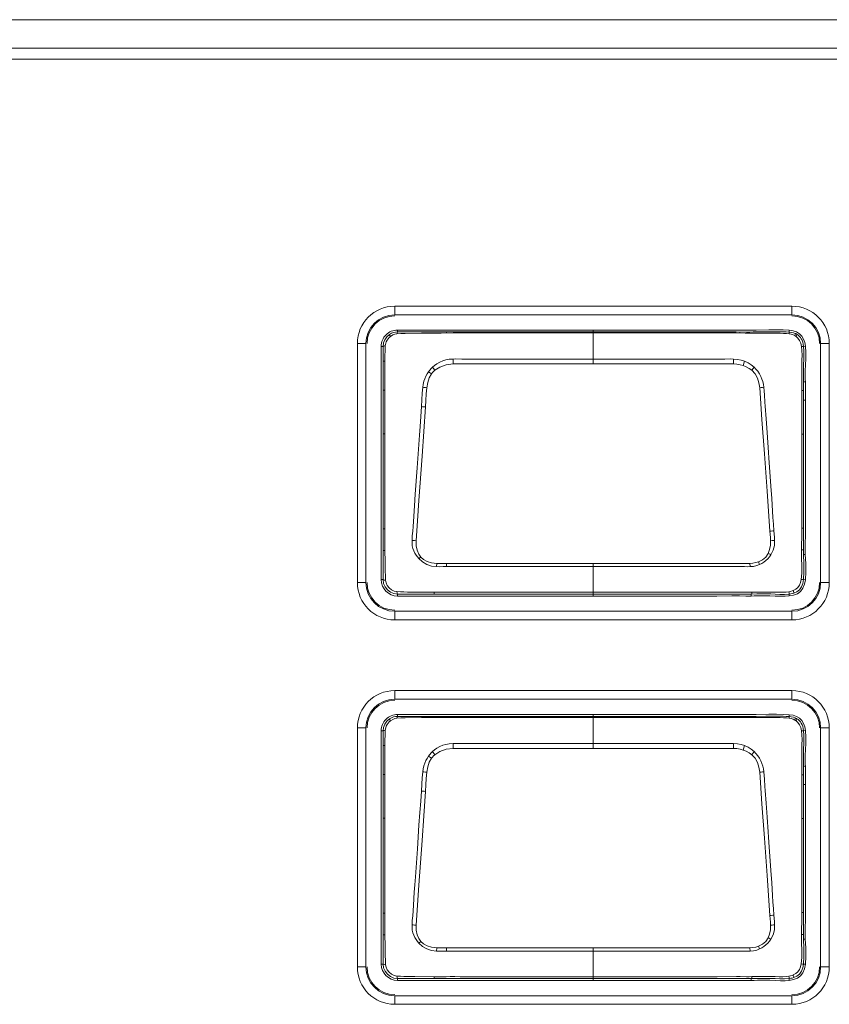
# Model space of a CAD drawing. Header units: millimetres. Extents: x 3925 to 5043, y -86 to 778.
# Tile 61 of 256: x 4279 to 4286, y 11 to 19. Entities that reach past the tile are written whole.
import ezdxf

# ---------------------------------------------------------------- set-up
doc = ezdxf.new("R2010")
doc.units = ezdxf.units.MM
doc.header["$LTSCALE"] = 46.255
doc.layers.add('A70-LETO-KEYDXF_CONTINUOUS_LINE', color=7, linetype='CONTINUOUS')
doc.layers.add('H30K-REAR-CODXF_CONTINUOUS_LINE', color=7, linetype='CONTINUOUS')

msp = doc.modelspace()

# ---------------------------------------------------------------- linework, layer by layer
at = {"layer": 'A70-LETO-KEYDXF_CONTINUOUS_LINE', "color": 7, "linetype": 'Continuous', "lineweight": 0}
for p, q in [((4282.5589, 16.614), (4282.5589, 16.6306)), ((4282.5589, 16.6306), (4284.7077, 16.6306)), ((4282.5589, 16.614), (4282.9839, 16.6139)), ((4282.9836, 16.6051), (4282.9839, 16.6139)), ((4282.9839, 16.6139), (4284.2588, 16.6138)), ((4283.2078, 16.6053), (4284.015, 16.6052)), ((4284.2588, 16.6306), (4284.2588, 16.3791)), ((4284.3822, 16.6138), (4284.2588, 16.6138)), ((4284.3958, 16.6052), (4285.3831, 16.6053)), ((4285.531, 16.6136), (4285.5311, 16.6048)), ((4285.9601, 16.6289), (4285.9587, 16.6123)), ((4282.4168, 16.4886), (4282.4168, 14.4636)), ((4282.4168, 16.4886), (4282.4334, 16.4886)), ((4282.4335, 16.1088), (4282.4334, 16.4886)), ((4286.0842, 16.4886), (4286.1008, 16.4905)), ((4283.0657, 16.3794), (4283.0409, 16.379)), ((4283.0423, 16.336), (4283.0409, 16.379)), ((4283.0423, 16.336), (4284.2588, 16.336)), ((4283.2489, 16.3792), (4283.1417, 16.3791)), ((4283.5884, 16.379), (4283.2489, 16.3792)), ((4283.6574, 16.3791), (4283.5884, 16.379)), ((4283.803, 16.3791), (4283.6574, 16.3791)), ((4283.8796, 16.3791), (4283.803, 16.3791)), ((4283.918, 16.3791), (4283.8796, 16.3791)), ((4284.3029, 16.3791), (4284.0824, 16.3791)), ((4284.2588, 16.3791), (4284.2588, 16.336)), ((4284.2588, 16.336), (4285.4754, 16.336)), ((4284.5995, 16.3791), (4284.4762, 16.3791)), ((4284.7885, 16.3791), (4284.5995, 16.3791)), ((4284.9957, 16.379), (4284.9291, 16.379)), ((4285.4011, 16.3791), (4284.9957, 16.379)), ((4285.4768, 16.379), (4285.4754, 16.336)), ((4285.5595, 16.322), (4285.5727, 16.3609)), ((4282.4482, 16.2562), (4282.4481, 16.163)), ((4282.8535, 16.2501), (4282.8284, 16.2685)), ((4282.8832, 16.2811), (4282.8623, 16.3081)), ((4285.6345, 16.2811), (4285.6553, 16.3082)), ((4282.4481, 16.163), (4282.448, 16.0283)), ((4286.1007, 16.1815), (4286.0841, 16.1813)), ((4282.448, 16.1089), (4282.4335, 16.1088)), ((4282.4335, 14.7163), (4282.4335, 16.1088)), ((4286.0696, 16.0018), (4286.0702, 16.0852)), ((4286.0702, 16.0852), (4286.0702, 16.1056)), ((4286.0847, 16.1055), (4286.0702, 16.1056)), ((4282.448, 16.0283), (4282.4477, 15.7563)), ((4286.0696, 15.9343), (4286.0696, 16.0018)), ((4286.1008, 16.0225), (4286.0841, 16.0226)), ((4286.07, 15.728), (4286.0696, 15.9343)), ((4286.0842, 15.728), (4286.0839, 15.926)), ((4285.7587, 15.861), (4285.7676, 15.74)), ((4286.1008, 15.8232), (4286.1009, 15.2244)), ((4282.4477, 15.729), (4282.4335, 15.729)), ((4282.4477, 15.7563), (4282.4477, 15.729)), ((4282.4477, 15.729), (4282.4478, 15.1812)), ((4282.7287, 15.4356), (4282.7484, 15.7166)), ((4286.07, 15.4948), (4286.07, 15.728)), ((4286.0842, 15.728), (4286.07, 15.728)), ((4286.0842, 15.6581), (4286.0842, 15.728)), ((4282.7122, 15.2047), (4282.7287, 15.4356)), ((4285.8006, 15.2747), (4285.808, 15.1693)), ((4286.1009, 15.2244), (4286.1006, 14.9994)), ((4282.7053, 15.1042), (4282.7122, 15.2047)), ((4286.0692, 14.8631), (4286.0692, 14.998)), ((4286.1006, 14.9994), (4286.1007, 14.9355)), ((4282.4485, 14.9062), (4282.4335, 14.9062)), ((4286.0841, 14.9104), (4286.0692, 14.9102)), ((4286.1007, 14.9355), (4286.1009, 14.8833)), ((4286.069, 14.8473), (4286.0692, 14.8631)), ((4286.083, 14.7642), (4286.0841, 14.8403)), ((4282.4334, 14.4636), (4282.4335, 14.7163)), ((4282.4494, 14.7163), (4282.4335, 14.7163)), ((4282.4494, 14.7163), (4282.4495, 14.7569)), ((4282.4494, 14.7163), (4282.4504, 14.622)), ((4286.067, 14.7213), (4286.0673, 14.7527)), ((4286.0829, 14.7216), (4286.067, 14.7213)), ((4286.0673, 14.7527), (4286.0678, 14.7842)), ((4285.6937, 14.6185), (4285.7032, 14.5946)), ((4286.1001, 14.6811), (4286.0834, 14.6807)), ((4282.8987, 14.6047), (4282.8976, 14.5767)), ((4282.9838, 14.605), (4282.984, 14.577)), ((4283.4491, 14.5767), (4284.3508, 14.5767)), ((4284.2588, 14.6047), (4284.2588, 14.3382)), ((4284.3508, 14.5767), (4284.3968, 14.5767)), ((4284.3968, 14.5767), (4285.1252, 14.5767)), ((4285.1252, 14.5767), (4285.2497, 14.5765)), ((4285.2497, 14.5765), (4285.4975, 14.5771)), ((4285.4975, 14.5771), (4285.5234, 14.5771)), ((4285.6201, 14.5767), (4285.6189, 14.6047)), ((4282.4334, 14.4636), (4282.4168, 14.4636)), ((4286.1007, 14.4614), (4286.0843, 14.4635)), ((4282.5588, 14.3381), (4284.4036, 14.3382)), ((4282.5588, 14.3216), (4282.5588, 14.3381)), ((4282.5588, 14.3216), (4284.3951, 14.3216)), ((4283.3391, 14.3542), (4283.2067, 14.354)), ((4284.2588, 14.3382), (4284.2588, 14.3216)), ((4284.4036, 14.3382), (4284.9621, 14.3383)), ((4285.2568, 14.3381), (4285.3657, 14.3382)), ((4285.3308, 14.3215), (4285.461, 14.3217)), ((4285.461, 14.3217), (4285.5293, 14.3217)), ((4285.6296, 14.3384), (4285.6777, 14.3392)), ((4285.6299, 14.3217), (4285.6296, 14.3384)), ((4285.6362, 14.3545), (4285.6364, 14.3385)), ((4285.9589, 14.3382), (4285.9608, 14.3217)), ((4282.5589, 13.2765), (4282.5589, 13.2931)), ((4282.5589, 13.2931), (4284.7077, 13.2931)), ((4282.5589, 13.2765), (4282.9839, 13.2764)), ((4282.9836, 13.2676), (4282.9839, 13.2764)), ((4282.9839, 13.2764), (4284.2588, 13.2763)), ((4283.208, 13.2678), (4284.0152, 13.2677)), ((4284.2588, 13.2931), (4284.2588, 13.0416)), ((4284.3823, 13.2763), (4284.2588, 13.2763)), ((4284.3958, 13.2677), (4285.3831, 13.2678)), ((4285.531, 13.2761), (4285.5311, 13.2673)), ((4285.531, 13.2761), (4285.589, 13.2759)), ((4285.9601, 13.2914), (4285.9587, 13.2748)), ((4282.4168, 13.1511), (4282.4168, 11.1261)), ((4282.4168, 13.1511), (4282.4334, 13.1511)), ((4282.4335, 12.7713), (4282.4334, 13.1511)), ((4286.0842, 13.1511), (4286.1008, 13.153)), ((4283.0657, 13.0419), (4283.0409, 13.0415)), ((4283.0423, 12.9985), (4283.0409, 13.0415)), ((4283.0423, 12.9985), (4284.2588, 12.9985)), ((4283.2489, 13.0417), (4283.1417, 13.0416)), ((4283.5884, 13.0415), (4283.2489, 13.0417)), ((4283.6574, 13.0416), (4283.5884, 13.0415)), ((4283.803, 13.0416), (4283.6574, 13.0416)), ((4283.8796, 13.0416), (4283.803, 13.0416)), ((4283.918, 13.0416), (4283.8796, 13.0416)), ((4284.3029, 13.0416), (4284.0824, 13.0416)), ((4284.2588, 13.0416), (4284.2588, 12.9985)), ((4284.2588, 12.9985), (4285.4754, 12.9985)), ((4284.5995, 13.0416), (4284.4762, 13.0416)), ((4284.7885, 13.0416), (4284.5995, 13.0416)), ((4284.9957, 13.0415), (4284.9291, 13.0415)), ((4285.4011, 13.0416), (4284.9957, 13.0415)), ((4285.4768, 13.0415), (4285.4754, 12.9985)), ((4285.5595, 12.9845), (4285.5727, 13.0234)), ((4282.4482, 12.9187), (4282.4481, 12.8255)), ((4282.8535, 12.9126), (4282.8284, 12.931)), ((4282.8832, 12.9436), (4282.8623, 12.9706)), ((4285.6345, 12.9436), (4285.6553, 12.9707)), ((4282.4481, 12.8255), (4282.448, 12.6908)), ((4286.1007, 12.844), (4286.0841, 12.8438)), ((4282.448, 12.7714), (4282.4335, 12.7713)), ((4282.4335, 11.3788), (4282.4335, 12.7713)), ((4286.0696, 12.6643), (4286.0702, 12.7477)), ((4286.0702, 12.7477), (4286.0702, 12.7681)), ((4286.0847, 12.768), (4286.0702, 12.7681)), ((4282.448, 12.6908), (4282.4477, 12.4188)), ((4286.0696, 12.5968), (4286.0696, 12.6643)), ((4286.1008, 12.685), (4286.0841, 12.6851)), ((4286.07, 12.3905), (4286.0696, 12.5968)), ((4286.0842, 12.3905), (4286.0839, 12.5885)), ((4285.7587, 12.5235), (4285.7676, 12.4025)), ((4286.1008, 12.4857), (4286.1009, 11.8869)), ((4282.4477, 12.4188), (4282.4477, 12.3915)), ((4282.4477, 12.3915), (4282.4335, 12.3915)), ((4282.4477, 12.3915), (4282.4478, 11.8437)), ((4282.7308, 12.1279), (4282.745, 12.3312)), ((4286.07, 12.1573), (4286.07, 12.3905)), ((4286.0842, 12.3905), (4286.07, 12.3905)), ((4286.0842, 12.3206), (4286.0842, 12.3905)), ((4282.7133, 11.8826), (4282.7308, 12.1279)), ((4285.8006, 11.9372), (4285.808, 11.8318)), ((4286.1009, 11.8869), (4286.1006, 11.6619)), ((4286.0692, 11.5256), (4286.0692, 11.6605)), ((4286.1006, 11.6619), (4286.1007, 11.598)), ((4282.4485, 11.5687), (4282.4335, 11.5687)), ((4282.4482, 11.5228), (4282.4485, 11.5687)), ((4286.0841, 11.5729), (4286.0692, 11.5727)), ((4286.1007, 11.598), (4286.1009, 11.5458)), ((4286.069, 11.5098), (4286.0692, 11.5256)), ((4282.4334, 11.1261), (4282.4335, 11.3788)), ((4282.4494, 11.3788), (4282.4335, 11.3788)), ((4282.4494, 11.3788), (4282.4504, 11.2845)), ((4286.067, 11.3838), (4286.0673, 11.4152)), ((4286.0829, 11.3841), (4286.067, 11.3838)), ((4286.0673, 11.4152), (4286.0678, 11.4467)), ((4286.1001, 11.3436), (4286.0834, 11.3432)), ((4282.8987, 11.2672), (4282.8976, 11.2392)), ((4282.9838, 11.2675), (4282.984, 11.2395)), ((4284.0906, 11.2392), (4284.3508, 11.2392)), ((4284.2588, 11.2672), (4284.2588, 11.0007)), ((4284.3508, 11.2392), (4284.3968, 11.2392)), ((4284.3968, 11.2392), (4285.1252, 11.2392)), ((4285.1252, 11.2392), (4285.2497, 11.239)), ((4285.2497, 11.239), (4285.4975, 11.2396)), ((4285.4975, 11.2396), (4285.5234, 11.2396)), ((4285.6201, 11.2392), (4285.6189, 11.2672)), ((4285.6937, 11.281), (4285.7032, 11.2571)), ((4282.4334, 11.1261), (4282.4168, 11.1261)), ((4286.1007, 11.1239), (4286.0843, 11.126)), ((4282.5588, 11.0006), (4284.4024, 11.0007)), ((4282.5588, 10.9841), (4282.5588, 11.0006)), ((4282.5588, 10.9841), (4284.3951, 10.9841)), ((4283.5032, 11.0167), (4283.2092, 11.0165)), ((4284.2588, 11.0007), (4284.2588, 10.9841)), ((4284.4024, 11.0007), (4284.9604, 11.0008)), ((4284.9604, 11.0008), (4285.3119, 11.0006)), ((4285.3119, 11.0006), (4285.4526, 11.0009)), ((4285.3308, 10.984), (4285.461, 10.9842)), ((4285.461, 10.9842), (4285.5293, 10.9842)), ((4285.6296, 11.0009), (4285.6777, 11.0017)), ((4285.6299, 10.9842), (4285.6296, 11.0009)), ((4285.6362, 11.017), (4285.6364, 11.001)), ((4285.9589, 11.0007), (4285.9608, 10.9842))]:
    msp.add_line(p, q, dxfattribs=at)
for points in [[(4282.4893, 16.5929), (4282.4655, 16.5724), (4282.4479, 16.547), (4282.437, 16.5184), (4282.4335, 16.4886)], [(4282.5589, 16.614), (4282.5416, 16.6128), (4282.524, 16.609), (4282.5063, 16.6024), (4282.4893, 16.5929)], [(4282.4893, 16.5929), (4282.49, 16.5905), (4282.493, 16.5846), (4282.4983, 16.5756)], [(4282.4983, 16.5756), (4282.5173, 16.5878), (4282.536, 16.5957), (4282.5539, 16.5991)], [(4282.5589, 16.614), (4282.5571, 16.6121), (4282.5554, 16.607), (4282.5539, 16.5991)], [(4282.7664, 16.6034), (4282.6244, 16.6015), (4282.5871, 16.6007), (4282.5539, 16.5991)], [(4282.9362, 16.6049), (4282.8832, 16.6046), (4282.8251, 16.6041), (4282.7664, 16.6034)], [(4282.9362, 16.6049), (4283.0421, 16.6053), (4283.0684, 16.6053), (4283.0976, 16.6054), (4283.1305, 16.6052), (4283.2078, 16.6053)], [(4284.015, 16.6052), (4284.1316, 16.6052), (4284.3958, 16.6052)], [(4285.589, 16.6134), (4285.4992, 16.6137), (4284.3822, 16.6138)], [(4284.7077, 16.6306), (4284.9596, 16.6306), (4285.0306, 16.6306), (4285.0958, 16.6306), (4285.1556, 16.6306)], [(4285.1556, 16.6306), (4285.4824, 16.6306), (4285.5833, 16.6302)], [(4285.3831, 16.6053), (4285.4722, 16.6052), (4285.4998, 16.6051)], [(4285.9593, 16.5978), (4285.9359, 16.6004), (4285.9097, 16.6019), (4285.8808, 16.6031), (4285.8487, 16.604), (4285.813, 16.6046), (4285.7735, 16.6048), (4285.7297, 16.6047), (4285.6818, 16.6045), (4285.6293, 16.6044), (4285.5772, 16.6045), (4285.4998, 16.6051)], [(4285.5833, 16.6302), (4285.6261, 16.6303), (4285.6735, 16.6307)], [(4285.589, 16.6134), (4285.6179, 16.6135), (4285.6468, 16.6137), (4285.6742, 16.6139), (4285.7567, 16.6153)], [(4285.6735, 16.6307), (4285.7844, 16.6323), (4285.849, 16.6325), (4285.9084, 16.6313), (4285.9601, 16.6289)], [(4285.7567, 16.6153), (4285.7826, 16.6156), (4285.8086, 16.6158), (4285.8346, 16.6158), (4285.8607, 16.6156), (4285.8848, 16.6152), (4285.9089, 16.6146), (4285.9331, 16.6138), (4285.9587, 16.6123)], [(4285.9587, 16.6123), (4285.9592, 16.6105), (4285.9594, 16.6055), (4285.9593, 16.5978)], [(4286.0124, 16.6014), (4285.9961, 16.6067), (4285.9781, 16.6103), (4285.9587, 16.6123)], [(4286.0094, 16.582), (4285.9946, 16.589), (4285.9778, 16.5942), (4285.9593, 16.5978)], [(4285.9601, 16.6289), (4285.9948, 16.6242), (4286.0249, 16.614), (4286.0501, 16.5975), (4286.0699, 16.5772), (4286.0855, 16.5524), (4286.0955, 16.5228), (4286.1008, 16.4905)], [(4286.0094, 16.582), (4286.012, 16.5918), (4286.0131, 16.5985), (4286.0124, 16.6014)], [(4286.0124, 16.6014), (4286.0176, 16.5992), (4286.0225, 16.5966), (4286.0272, 16.5939)], [(4286.0192, 16.5757), (4286.024, 16.5849), (4286.0267, 16.5911), (4286.0272, 16.5939)], [(4286.0842, 16.4886), (4286.0814, 16.5089), (4286.0773, 16.5266), (4286.0721, 16.5418), (4286.0653, 16.555), (4286.0568, 16.567), (4286.0472, 16.5775), (4286.0371, 16.5868), (4286.0272, 16.5939)], [(4282.4516, 16.4939), (4282.4528, 16.5044), (4282.4557, 16.5161), (4282.4607, 16.5289), (4282.4681, 16.5424), (4282.4767, 16.5546), (4282.4865, 16.5655), (4282.4983, 16.5756)], [(4286.0094, 16.582), (4286.0127, 16.58), (4286.0159, 16.5779), (4286.0192, 16.5757)], [(4286.0192, 16.5757), (4286.0359, 16.5606), (4286.0505, 16.5407), (4286.0608, 16.5161), (4286.0667, 16.4876)], [(4282.4516, 16.4939), (4282.442, 16.4924), (4282.4358, 16.4906), (4282.4334, 16.4886)], [(4282.4516, 16.4939), (4282.4501, 16.4522), (4282.4492, 16.4078), (4282.4486, 16.3608)], [(4286.0842, 16.4886), (4286.082, 16.4887), (4286.0761, 16.4884), (4286.0667, 16.4876)], [(4286.0667, 16.4876), (4286.0704, 16.4529), (4286.0718, 16.4134), (4286.0711, 16.369), (4286.0694, 16.3198), (4286.0685, 16.2726), (4286.0687, 16.2311), (4286.0697, 16.1623)], [(4286.0842, 16.4886), (4286.0871, 16.4495), (4286.0874, 16.4116), (4286.0863, 16.3723), (4286.0847, 16.3345), (4286.0836, 16.2962), (4286.0833, 16.2578), (4286.0836, 16.2197)], [(4286.1008, 16.4905), (4286.1041, 16.4344), (4286.1032, 16.3798), (4286.1011, 16.3273), (4286.1001, 16.2751), (4286.1002, 16.2259)], [(4282.4486, 16.3608), (4282.4406, 16.3611), (4282.4355, 16.3616), (4282.4335, 16.362)], [(4282.4486, 16.3608), (4282.4484, 16.3246), (4282.4484, 16.289), (4282.4482, 16.2562)], [(4283.0409, 16.379), (4283.0082, 16.3765), (4282.9785, 16.3713), (4282.9511, 16.3632), (4282.9253, 16.3522), (4282.9012, 16.3386), (4282.8799, 16.3234), (4282.8623, 16.3081)], [(4282.8831, 16.281), (4282.9265, 16.3086), (4282.98, 16.3282), (4283.0423, 16.336)], [(4283.1417, 16.3791), (4283.1166, 16.3791), (4283.0657, 16.3794)], [(4284.0824, 16.3791), (4284.0413, 16.3791), (4283.918, 16.3791)], [(4284.4762, 16.3791), (4284.4351, 16.3791), (4284.391, 16.3791), (4284.3029, 16.3791)], [(4284.9291, 16.379), (4284.86, 16.3791), (4284.7885, 16.3791)], [(4285.4768, 16.379), (4285.452, 16.3794), (4285.4011, 16.3791)], [(4285.5596, 16.3219), (4285.5338, 16.3292), (4285.5057, 16.3338), (4285.4754, 16.336)], [(4285.4768, 16.379), (4285.5118, 16.3763), (4285.5438, 16.3702), (4285.5728, 16.3609)], [(4285.5728, 16.3609), (4285.6034, 16.3463), (4285.631, 16.3286), (4285.6555, 16.308)], [(4282.7779, 16.1337), (4282.7815, 16.1592), (4282.7873, 16.1854), (4282.795, 16.2084), (4282.805, 16.2305), (4282.8158, 16.2496), (4282.8284, 16.2685)], [(4282.8132, 16.1293), (4282.821, 16.1761), (4282.8347, 16.2167), (4282.8535, 16.25)], [(4282.8623, 16.3081), (4282.8513, 16.2967), (4282.8398, 16.2834), (4282.8284, 16.2685)], [(4282.8535, 16.25), (4282.862, 16.2609), (4282.8719, 16.2712), (4282.8831, 16.281)], [(4285.6345, 16.2811), (4285.6111, 16.2975), (4285.586, 16.3112), (4285.5596, 16.3219)], [(4285.6345, 16.2811), (4285.6634, 16.2511), (4285.6841, 16.2141), (4285.6976, 16.173), (4285.7045, 16.1293)], [(4285.7397, 16.1337), (4285.7363, 16.1586), (4285.7312, 16.1827), (4285.7238, 16.2054), (4285.7137, 16.2286), (4285.7011, 16.2512), (4285.6863, 16.2726), (4285.6707, 16.2919), (4285.6553, 16.3082)], [(4286.0697, 16.1623), (4286.07, 16.1334), (4286.0702, 16.1056)], [(4286.0847, 16.1055), (4286.0846, 16.1305), (4286.0844, 16.1558), (4286.0836, 16.2197)], [(4286.1008, 16.0225), (4286.1012, 16.0756), (4286.1014, 16.1015), (4286.1013, 16.1275), (4286.1011, 16.1545), (4286.1002, 16.2259)], [(4282.7663, 15.966), (4282.7698, 16.0257), (4282.7733, 16.0817), (4282.7779, 16.1337)], [(4282.8131, 16.1293), (4282.8003, 16.1307), (4282.7883, 16.1323), (4282.7779, 16.1338)], [(4282.8132, 16.1293), (4282.8085, 16.0755), (4282.8051, 16.02), (4282.8018, 15.9629)], [(4285.7397, 16.1337), (4285.7295, 16.1323), (4285.7175, 16.1308), (4285.7045, 16.1293)], [(4285.792, 14.8843), (4285.7676, 15.2328), (4285.7445, 15.5566), (4285.7233, 15.8554), (4285.7045, 16.1293)], [(4285.7397, 16.1337), (4285.7428, 16.1012), (4285.7451, 16.0691), (4285.749, 16.0057)], [(4286.0839, 15.926), (4286.084, 15.9764), (4286.0847, 16.1055)], [(4285.749, 16.0057), (4285.7512, 15.9695), (4285.7536, 15.9333), (4285.7561, 15.8972), (4285.7587, 15.861)], [(4286.1008, 16.0225), (4286.1006, 15.9809), (4286.1006, 15.9339), (4286.1008, 15.8232)], [(4282.7484, 15.7166), (4282.754, 15.7941), (4282.7604, 15.8801), (4282.7663, 15.966)], [(4282.8019, 15.9629), (4282.7889, 15.9638), (4282.7768, 15.9649), (4282.7663, 15.966)], [(4282.8018, 15.9629), (4282.7867, 15.7498), (4282.7718, 15.5368)], [(4285.7676, 15.74), (4285.7767, 15.6107), (4285.7798, 15.5662), (4285.7829, 15.5217), (4285.8006, 15.2747)], [(4286.084, 14.9734), (4286.084, 15.1068), (4286.0842, 15.6581)], [(4282.7718, 15.5368), (4282.7442, 15.1496), (4282.7324, 14.9755), (4282.7193, 14.8015)], [(4286.0692, 14.998), (4286.0697, 15.1833), (4286.0698, 15.2807), (4286.07, 15.4948)], [(4282.4478, 15.1812), (4282.448, 15.0831), (4282.4483, 14.9946), (4282.4486, 14.9062)], [(4285.808, 15.1693), (4285.8154, 15.0594), (4285.8191, 15.0023), (4285.823, 14.9453), (4285.8272, 14.8885)], [(4282.6843, 14.8046), (4282.687, 14.8451), (4282.6902, 14.8839), (4282.6933, 14.9255), (4282.6962, 14.9672), (4282.7053, 15.1042)], [(4286.0841, 14.8403), (4286.0842, 14.8622), (4286.084, 14.9734)], [(4282.4495, 14.7569), (4282.449, 14.7742), (4282.449, 14.7908), (4282.4488, 14.8092), (4282.4485, 14.8282), (4282.4486, 14.8455), (4282.4482, 14.8635), (4282.4485, 14.9062)], [(4285.792, 14.8843), (4285.8048, 14.8854), (4285.8167, 14.8869), (4285.8271, 14.8885)], [(4285.7984, 14.8015), (4285.7967, 14.8285), (4285.792, 14.8843)], [(4285.8333, 14.8046), (4285.8318, 14.8319), (4285.8271, 14.8885)], [(4286.1009, 14.8833), (4286.1009, 14.8609), (4286.1007, 14.8384), (4286.0999, 14.786)], [(4282.7441, 14.6458), (4282.7307, 14.6608), (4282.7191, 14.6765), (4282.7081, 14.6944), (4282.699, 14.7133), (4282.6915, 14.7344), (4282.6866, 14.7566), (4282.6843, 14.7809), (4282.6843, 14.8046)], [(4282.7193, 14.8015), (4282.7066, 14.8022), (4282.6947, 14.8033), (4282.6843, 14.8046)], [(4282.7614, 14.6597), (4282.7435, 14.6858), (4282.7294, 14.7187), (4282.7209, 14.7574), (4282.7193, 14.8015)], [(4285.7984, 14.8015), (4285.7973, 14.7616), (4285.7901, 14.7246), (4285.7771, 14.6917)], [(4285.8334, 14.8046), (4285.8231, 14.8033), (4285.8112, 14.8023), (4285.7984, 14.8015)], [(4285.8013, 14.6805), (4285.8209, 14.7188), (4285.8316, 14.7607), (4285.8334, 14.8046)], [(4286.0678, 14.7842), (4286.0685, 14.8156), (4286.069, 14.8473)], [(4286.0634, 14.4649), (4286.0693, 14.5212), (4286.0699, 14.5827), (4286.068, 14.6494), (4286.067, 14.7213)], [(4286.0829, 14.7216), (4286.0829, 14.7418), (4286.083, 14.7642)], [(4286.0836, 14.6807), (4286.0832, 14.6945), (4286.083, 14.7081), (4286.0829, 14.7216)], [(4286.0999, 14.786), (4286.0996, 14.7546), (4286.0995, 14.7197), (4286.1001, 14.6811)], [(4282.4504, 14.622), (4282.4512, 14.5794), (4282.4523, 14.5359), (4282.4535, 14.4973), (4282.4551, 14.4581)], [(4282.8976, 14.5767), (4282.8543, 14.5816), (4282.8132, 14.5953), (4282.7764, 14.6174), (4282.7441, 14.6458)], [(4282.7614, 14.6597), (4282.7555, 14.6547), (4282.7498, 14.65), (4282.7443, 14.6456)], [(4282.8987, 14.6047), (4282.8549, 14.6098), (4282.8166, 14.6214), (4282.785, 14.6386), (4282.7614, 14.6597)], [(4285.6937, 14.6185), (4285.6706, 14.6114), (4285.6456, 14.6069), (4285.6189, 14.6047)], [(4285.6937, 14.6185), (4285.7279, 14.6355), (4285.7565, 14.6601), (4285.7771, 14.6917)], [(4285.8013, 14.6805), (4285.7883, 14.6624), (4285.7731, 14.6453), (4285.7569, 14.63), (4285.7398, 14.6164), (4285.722, 14.6046), (4285.7032, 14.5946)], [(4285.777, 14.6916), (4285.7855, 14.6875), (4285.7937, 14.6838), (4285.8013, 14.6805)], [(4286.0834, 14.6807), (4286.0866, 14.603), (4286.0885, 14.5304), (4286.0843, 14.4635)], [(4286.1001, 14.6811), (4286.1032, 14.6032), (4286.1051, 14.5307), (4286.1007, 14.4614)], [(4282.8976, 14.5767), (4282.9256, 14.5762), (4282.9544, 14.5765), (4282.984, 14.577)], [(4282.8987, 14.6047), (4282.9264, 14.6042), (4282.9547, 14.6045), (4282.9838, 14.605)], [(4285.6189, 14.6047), (4283.5532, 14.6048), (4283.3488, 14.6046), (4283.159, 14.6046), (4282.9838, 14.605)], [(4282.984, 14.577), (4283.0713, 14.577), (4283.1578, 14.5767), (4283.2522, 14.5765), (4283.347, 14.5766), (4283.4491, 14.5767)], [(4285.5234, 14.5771), (4285.5725, 14.5764), (4285.597, 14.5763), (4285.6201, 14.5767)], [(4285.7032, 14.5946), (4285.6777, 14.5852), (4285.6498, 14.5792), (4285.6201, 14.5767)], [(4282.4334, 14.4636), (4282.4376, 14.4314), (4282.4501, 14.401), (4282.4701, 14.3748), (4282.4964, 14.3548), (4282.5267, 14.3423), (4282.5588, 14.3382)], [(4282.4551, 14.4581), (4282.4437, 14.4596), (4282.4362, 14.4615), (4282.4334, 14.4636)], [(4282.4551, 14.4581), (4282.4593, 14.4365), (4282.4699, 14.4138), (4282.4864, 14.3928), (4282.5072, 14.3757), (4282.5304, 14.3642), (4282.5532, 14.3594)], [(4286.1007, 14.4614), (4286.0936, 14.4231), (4286.0799, 14.389), (4286.0589, 14.3618), (4286.0316, 14.3417), (4285.9983, 14.3284), (4285.9608, 14.3217)], [(4286.0634, 14.4649), (4286.0579, 14.4402), (4286.049, 14.4168), (4286.0355, 14.3963), (4286.0177, 14.3804), (4285.9957, 14.3688)], [(4285.9999, 14.3462), (4286.0258, 14.3576), (4286.0493, 14.3755), (4286.0675, 14.4007), (4286.0785, 14.4308), (4286.0843, 14.4635)], [(4286.0843, 14.4635), (4286.0816, 14.4634), (4286.0745, 14.4639), (4286.0634, 14.4649)], [(4285.9582, 14.3587), (4285.9725, 14.3615), (4285.9853, 14.3651), (4285.9968, 14.3692)], [(4285.9957, 14.3688), (4285.998, 14.3597), (4285.9995, 14.3527), (4286.0001, 14.3481), (4285.9999, 14.3462)], [(4282.5532, 14.3594), (4282.5548, 14.3483), (4282.5567, 14.3409), (4282.5588, 14.3381)], [(4282.5532, 14.3594), (4282.5833, 14.3577), (4282.6129, 14.3564), (4282.6445, 14.3556), (4282.6751, 14.3552), (4282.7077, 14.3549), (4282.8768, 14.3542)], [(4283.2067, 14.354), (4283.1504, 14.3542), (4283.1, 14.3541), (4283.0553, 14.3544), (4283.0157, 14.3544), (4282.9805, 14.3541), (4282.9493, 14.354), (4282.9218, 14.3538), (4282.8978, 14.3539), (4282.8768, 14.3542)], [(4282.8774, 14.3382), (4282.8772, 14.3402), (4282.877, 14.3456), (4282.8768, 14.3542)], [(4283.9515, 14.3542), (4283.8195, 14.3542), (4283.7006, 14.3542), (4283.3391, 14.3542)], [(4285.3355, 14.3541), (4285.2251, 14.3541), (4285.1621, 14.3542), (4283.9515, 14.3542)], [(4284.3951, 14.3216), (4284.5205, 14.3216), (4284.6361, 14.3216), (4284.7427, 14.3216), (4284.9307, 14.3216)], [(4284.9307, 14.3216), (4285.1579, 14.3215), (4285.3308, 14.3215)], [(4284.9621, 14.3383), (4285.124, 14.3382), (4285.2568, 14.3381)], [(4285.5886, 14.3541), (4285.5338, 14.3543), (4285.5015, 14.3545), (4285.3355, 14.3541)], [(4285.3657, 14.3382), (4285.4922, 14.3385), (4285.5261, 14.3384), (4285.5835, 14.3381)], [(4285.5293, 14.3217), (4285.5847, 14.3214), (4285.6082, 14.3215), (4285.6299, 14.3216)], [(4285.5835, 14.3381), (4285.6077, 14.3381), (4285.6296, 14.3384)], [(4285.6362, 14.3545), (4285.6126, 14.3542), (4285.5886, 14.3541)], [(4285.9608, 14.3217), (4285.9241, 14.3192), (4285.8832, 14.3193), (4285.8382, 14.3211), (4285.7933, 14.3226), (4285.753, 14.323), (4285.717, 14.323), (4285.6847, 14.3226), (4285.6557, 14.3221), (4285.6299, 14.3216)], [(4285.9582, 14.3587), (4285.9329, 14.3552), (4285.9044, 14.3537), (4285.8725, 14.3536), (4285.8371, 14.3547), (4285.7981, 14.3557), (4285.7546, 14.3561), (4285.7102, 14.3558), (4285.6709, 14.3552), (4285.6362, 14.3545)], [(4285.9589, 14.3382), (4285.9183, 14.3356), (4285.8799, 14.3361), (4285.8392, 14.3378), (4285.7998, 14.3391), (4285.7593, 14.3396), (4285.7186, 14.3396), (4285.6777, 14.3392)], [(4285.9582, 14.3587), (4285.959, 14.3479), (4285.9592, 14.3409), (4285.9589, 14.3382)], [(4285.9999, 14.3462), (4285.9869, 14.3427), (4285.9732, 14.3401), (4285.9589, 14.3382)], [(4282.4893, 13.2554), (4282.4655, 13.2349), (4282.4479, 13.2095), (4282.437, 13.1809), (4282.4335, 13.1511)], [(4282.5589, 13.2765), (4282.5416, 13.2753), (4282.524, 13.2715), (4282.5063, 13.2649), (4282.4893, 13.2554)], [(4282.4893, 13.2554), (4282.49, 13.253), (4282.493, 13.2471), (4282.4983, 13.2381)], [(4282.4983, 13.2381), (4282.5173, 13.2503), (4282.536, 13.2582), (4282.5539, 13.2616)], [(4282.5589, 13.2765), (4282.5571, 13.2746), (4282.5554, 13.2695), (4282.5539, 13.2616)], [(4282.6245, 13.2639), (4282.5872, 13.2632), (4282.5539, 13.2616)], [(4282.8834, 13.2671), (4282.8254, 13.2666), (4282.7666, 13.2659), (4282.6245, 13.2639)], [(4282.8834, 13.2671), (4283.0422, 13.2678), (4283.0684, 13.2678), (4283.0977, 13.2679), (4283.1307, 13.2677), (4283.208, 13.2678)], [(4284.0152, 13.2677), (4284.1318, 13.2677), (4284.3958, 13.2677)], [(4285.531, 13.2761), (4285.499, 13.2762), (4284.3823, 13.2763)], [(4284.7077, 13.2931), (4284.9596, 13.2931), (4285.0306, 13.2931), (4285.0958, 13.2931), (4285.1556, 13.2931)], [(4285.1556, 13.2931), (4285.4824, 13.2931), (4285.5833, 13.2927)], [(4285.3831, 13.2678), (4285.4722, 13.2677), (4285.4998, 13.2676)], [(4285.9593, 13.2603), (4285.9359, 13.2629), (4285.9097, 13.2644), (4285.8808, 13.2656), (4285.8487, 13.2665), (4285.813, 13.2671), (4285.7735, 13.2673), (4285.7297, 13.2672), (4285.6818, 13.267), (4285.6293, 13.2669), (4285.5772, 13.267), (4285.4998, 13.2676)], [(4285.5833, 13.2927), (4285.6261, 13.2928), (4285.6735, 13.2932)], [(4285.589, 13.2759), (4285.6179, 13.276), (4285.6468, 13.2762), (4285.6742, 13.2764), (4285.7567, 13.2778)], [(4285.6735, 13.2932), (4285.7844, 13.2948), (4285.849, 13.295), (4285.9084, 13.2938), (4285.9601, 13.2914)], [(4285.7567, 13.2778), (4285.7826, 13.2781), (4285.8086, 13.2783), (4285.8346, 13.2783), (4285.8607, 13.2781), (4285.8848, 13.2777), (4285.9089, 13.2771), (4285.9331, 13.2763), (4285.9587, 13.2748)], [(4285.9587, 13.2748), (4285.9592, 13.273), (4285.9594, 13.268), (4285.9593, 13.2603)], [(4286.0124, 13.2639), (4285.9961, 13.2692), (4285.9781, 13.2728), (4285.9587, 13.2748)], [(4286.0094, 13.2445), (4285.9946, 13.2515), (4285.9778, 13.2567), (4285.9593, 13.2603)], [(4285.9601, 13.2914), (4285.9948, 13.2867), (4286.0249, 13.2765), (4286.0501, 13.26), (4286.0699, 13.2397), (4286.0855, 13.2149), (4286.0955, 13.1853), (4286.1008, 13.153)], [(4286.0094, 13.2445), (4286.012, 13.2543), (4286.0131, 13.261), (4286.0124, 13.2639)], [(4286.0124, 13.2639), (4286.0176, 13.2617), (4286.0225, 13.2591), (4286.0272, 13.2564)], [(4286.0192, 13.2382), (4286.024, 13.2474), (4286.0267, 13.2536), (4286.0272, 13.2564)], [(4286.0842, 13.1511), (4286.0814, 13.1714), (4286.0773, 13.189), (4286.0721, 13.2042), (4286.0654, 13.2174), (4286.0569, 13.2295), (4286.0473, 13.24), (4286.0371, 13.2493), (4286.0272, 13.2564)], [(4282.4516, 13.1564), (4282.4528, 13.1669), (4282.4557, 13.1787), (4282.4607, 13.1914), (4282.468, 13.2048), (4282.4766, 13.217), (4282.4865, 13.2279), (4282.4983, 13.2381)], [(4286.0094, 13.2445), (4286.0127, 13.2425), (4286.0159, 13.2404), (4286.0192, 13.2382)], [(4286.0192, 13.2382), (4286.0359, 13.2231), (4286.0505, 13.2032), (4286.0608, 13.1786), (4286.0667, 13.1501)], [(4282.4516, 13.1564), (4282.442, 13.1549), (4282.4358, 13.1531), (4282.4334, 13.1511)], [(4282.4516, 13.1564), (4282.4501, 13.1147), (4282.4492, 13.0703), (4282.4486, 13.0233)], [(4286.0842, 13.1511), (4286.082, 13.1512), (4286.0761, 13.1509), (4286.0667, 13.1501)], [(4286.0667, 13.1501), (4286.0704, 13.1154), (4286.0718, 13.0759), (4286.0711, 13.0315), (4286.0694, 12.9823), (4286.0685, 12.9351), (4286.0687, 12.8936), (4286.0697, 12.8248)], [(4286.0842, 13.1511), (4286.0871, 13.112), (4286.0874, 13.0741), (4286.0863, 13.0348), (4286.0847, 12.997), (4286.0836, 12.9587), (4286.0833, 12.9203), (4286.0836, 12.8822)], [(4286.1008, 13.153), (4286.1041, 13.0969), (4286.1032, 13.0423), (4286.1011, 12.9898), (4286.1001, 12.9376), (4286.1002, 12.8884)], [(4282.4486, 13.0233), (4282.4406, 13.0236), (4282.4355, 13.0241), (4282.4335, 13.0245)], [(4282.4486, 13.0233), (4282.4484, 12.9871), (4282.4484, 12.9515), (4282.4482, 12.9187)], [(4283.0409, 13.0415), (4283.0082, 13.039), (4282.9785, 13.0338), (4282.9511, 13.0257), (4282.9253, 13.0147), (4282.9012, 13.0011), (4282.8799, 12.9859), (4282.8623, 12.9706)], [(4282.8831, 12.9435), (4282.9265, 12.9711), (4282.98, 12.9907), (4283.0423, 12.9985)], [(4283.1417, 13.0416), (4283.1166, 13.0416), (4283.0657, 13.0419)], [(4284.0824, 13.0416), (4284.0413, 13.0416), (4283.918, 13.0416)], [(4284.4762, 13.0416), (4284.4351, 13.0416), (4284.391, 13.0416), (4284.3029, 13.0416)], [(4284.9291, 13.0415), (4284.86, 13.0416), (4284.7885, 13.0416)], [(4285.4768, 13.0415), (4285.452, 13.0419), (4285.4011, 13.0416)], [(4285.5596, 12.9844), (4285.5338, 12.9917), (4285.5057, 12.9963), (4285.4754, 12.9985)], [(4285.4768, 13.0415), (4285.5118, 13.0388), (4285.5438, 13.0327), (4285.5728, 13.0234)], [(4285.5728, 13.0234), (4285.6034, 13.0088), (4285.631, 12.9911), (4285.6555, 12.9705)], [(4282.7779, 12.7962), (4282.7815, 12.8217), (4282.7873, 12.8479), (4282.795, 12.8709), (4282.805, 12.893), (4282.8158, 12.9121), (4282.8284, 12.931)], [(4282.8132, 12.7918), (4282.821, 12.8386), (4282.8347, 12.8792), (4282.8535, 12.9125)], [(4282.8623, 12.9706), (4282.8511, 12.959), (4282.8395, 12.9455), (4282.8284, 12.931)], [(4282.8535, 12.9125), (4282.862, 12.9234), (4282.8719, 12.9337), (4282.8831, 12.9435)], [(4285.6345, 12.9436), (4285.6111, 12.96), (4285.586, 12.9737), (4285.5596, 12.9844)], [(4285.6345, 12.9436), (4285.6634, 12.9136), (4285.6841, 12.8766), (4285.6976, 12.8355), (4285.7045, 12.7918)], [(4285.7397, 12.7962), (4285.7363, 12.8211), (4285.7312, 12.8452), (4285.7238, 12.8679), (4285.7137, 12.8911), (4285.7011, 12.9137), (4285.6863, 12.9351), (4285.6707, 12.9544), (4285.6553, 12.9707)], [(4286.0697, 12.8248), (4286.07, 12.7959), (4286.0702, 12.7681)], [(4286.0847, 12.768), (4286.0846, 12.793), (4286.0844, 12.8183), (4286.0836, 12.8822)], [(4286.1008, 12.685), (4286.1012, 12.7381), (4286.1014, 12.764), (4286.1013, 12.79), (4286.1011, 12.817), (4286.1002, 12.8884)], [(4282.7663, 12.6285), (4282.7698, 12.6882), (4282.7733, 12.7442), (4282.7779, 12.7962)], [(4282.8131, 12.7918), (4282.8003, 12.7932), (4282.7883, 12.7948), (4282.7779, 12.7963)], [(4282.8132, 12.7918), (4282.8085, 12.738), (4282.8051, 12.6825), (4282.8018, 12.6254)], [(4285.7397, 12.7962), (4285.7295, 12.7948), (4285.7175, 12.7933), (4285.7045, 12.7918)], [(4285.792, 11.5468), (4285.7676, 11.8953), (4285.7445, 12.2191), (4285.7233, 12.5179), (4285.7045, 12.7918)], [(4285.7397, 12.7962), (4285.7428, 12.7637), (4285.7451, 12.7316), (4285.749, 12.6682)], [(4286.0839, 12.5885), (4286.084, 12.6389), (4286.0847, 12.768)], [(4285.749, 12.6682), (4285.7512, 12.632), (4285.7536, 12.5958), (4285.7561, 12.5597), (4285.7587, 12.5235)], [(4286.1008, 12.685), (4286.1006, 12.6434), (4286.1006, 12.5964), (4286.1008, 12.4857)], [(4282.745, 12.3312), (4282.7529, 12.4411), (4282.7602, 12.5399), (4282.7663, 12.6285)], [(4282.8019, 12.6254), (4282.7889, 12.6263), (4282.7768, 12.6274), (4282.7663, 12.6285)], [(4282.8018, 12.6254), (4282.7867, 12.4123), (4282.7718, 12.1993)], [(4285.7676, 12.4025), (4285.7767, 12.2732), (4285.7798, 12.2287), (4285.7829, 12.1842), (4285.8006, 11.9372)], [(4286.084, 11.6359), (4286.084, 11.7693), (4286.0842, 12.3206)], [(4282.7718, 12.1993), (4282.7442, 11.8121), (4282.7324, 11.638), (4282.7193, 11.464)], [(4286.0692, 11.6605), (4286.0697, 11.8458), (4286.0698, 11.9432), (4286.07, 12.1573)], [(4282.7042, 11.7502), (4282.7085, 11.8136), (4282.7133, 11.8826)], [(4282.4478, 11.8437), (4282.448, 11.7456), (4282.4483, 11.6571), (4282.4486, 11.5687)], [(4285.808, 11.8318), (4285.8154, 11.7219), (4285.8191, 11.6648), (4285.823, 11.6078), (4285.8272, 11.551)], [(4282.6843, 11.4671), (4282.6867, 11.5039), (4282.6901, 11.5447), (4282.6934, 11.5896), (4282.6968, 11.6387), (4282.7042, 11.7502)], [(4286.0841, 11.5044), (4286.0843, 11.5264), (4286.084, 11.6359)], [(4285.792, 11.5468), (4285.8048, 11.5479), (4285.8167, 11.5494), (4285.8271, 11.551)], [(4285.7984, 11.464), (4285.7967, 11.491), (4285.792, 11.5468)], [(4285.8333, 11.4671), (4285.8318, 11.4944), (4285.8271, 11.551)], [(4286.1009, 11.5458), (4286.1009, 11.5234), (4286.1007, 11.5009), (4286.0999, 11.4485)], [(4282.4494, 11.3788), (4282.4496, 11.402), (4282.4495, 11.4241), (4282.4491, 11.4434), (4282.449, 11.4633), (4282.4486, 11.4846), (4282.4485, 11.5038), (4282.4482, 11.5228)], [(4282.7441, 11.3083), (4282.7307, 11.3233), (4282.7191, 11.339), (4282.7081, 11.3569), (4282.699, 11.3758), (4282.6915, 11.3969), (4282.6866, 11.4191), (4282.6843, 11.4434), (4282.6843, 11.4671)], [(4282.7193, 11.464), (4282.7066, 11.4647), (4282.6947, 11.4658), (4282.6843, 11.4671)], [(4282.7614, 11.3222), (4282.7435, 11.3483), (4282.7294, 11.3812), (4282.7209, 11.4199), (4282.7193, 11.464)], [(4285.7984, 11.464), (4285.7973, 11.4241), (4285.7901, 11.3871), (4285.7771, 11.3542)], [(4285.8334, 11.4671), (4285.8231, 11.4658), (4285.8112, 11.4648), (4285.7984, 11.464)], [(4285.8013, 11.343), (4285.8209, 11.3813), (4285.8316, 11.4232), (4285.8334, 11.4671)], [(4286.0678, 11.4467), (4286.0685, 11.4781), (4286.069, 11.5098)], [(4286.0829, 11.3841), (4286.083, 11.4198), (4286.0834, 11.4516), (4286.0841, 11.5044)], [(4286.0634, 11.1274), (4286.0693, 11.1837), (4286.0699, 11.2452), (4286.068, 11.3119), (4286.067, 11.3838)], [(4286.0836, 11.3432), (4286.0832, 11.357), (4286.083, 11.3706), (4286.0829, 11.3841)], [(4286.0999, 11.4485), (4286.0996, 11.4171), (4286.0995, 11.3822), (4286.1001, 11.3436)], [(4282.4504, 11.2845), (4282.4512, 11.2419), (4282.4523, 11.1984), (4282.4535, 11.1598), (4282.4551, 11.1206)], [(4282.8976, 11.2392), (4282.8543, 11.2441), (4282.8132, 11.2578), (4282.7764, 11.2799), (4282.7441, 11.3083)], [(4282.7614, 11.3222), (4282.7555, 11.3172), (4282.7498, 11.3125), (4282.7443, 11.3081)], [(4282.8987, 11.2672), (4282.8549, 11.2723), (4282.8166, 11.2839), (4282.785, 11.3011), (4282.7614, 11.3222)], [(4285.6937, 11.281), (4285.7279, 11.298), (4285.7565, 11.3226), (4285.7771, 11.3542)], [(4285.8013, 11.343), (4285.7883, 11.3249), (4285.7731, 11.3078), (4285.7569, 11.2925), (4285.7398, 11.2789), (4285.722, 11.2671), (4285.7032, 11.2571)], [(4285.777, 11.3541), (4285.7855, 11.35), (4285.7937, 11.3463), (4285.8013, 11.343)], [(4286.0834, 11.3432), (4286.0866, 11.2655), (4286.0885, 11.1929), (4286.0843, 11.126)], [(4286.1001, 11.3436), (4286.1032, 11.2657), (4286.1051, 11.1932), (4286.1007, 11.1239)], [(4282.8976, 11.2392), (4282.9256, 11.2387), (4282.9544, 11.239), (4282.984, 11.2395)], [(4282.8987, 11.2672), (4282.9264, 11.2667), (4282.9547, 11.267), (4282.9838, 11.2675)], [(4285.6189, 11.2672), (4283.5532, 11.2673), (4283.3488, 11.2671), (4283.159, 11.2671), (4282.9838, 11.2675)], [(4282.984, 11.2395), (4283.0545, 11.2395), (4283.2211, 11.239)], [(4283.2211, 11.239), (4283.3168, 11.239), (4283.4209, 11.2392)], [(4283.4209, 11.2392), (4283.6572, 11.2392), (4283.7907, 11.2392), (4284.0906, 11.2392)], [(4285.5234, 11.2396), (4285.5725, 11.2389), (4285.597, 11.2388), (4285.6201, 11.2392)], [(4285.6937, 11.281), (4285.6706, 11.2739), (4285.6456, 11.2694), (4285.6189, 11.2672)], [(4285.7032, 11.2571), (4285.6777, 11.2477), (4285.6498, 11.2417), (4285.6201, 11.2392)], [(4282.4334, 11.1261), (4282.4376, 11.0939), (4282.4501, 11.0635), (4282.4701, 11.0373), (4282.4964, 11.0173), (4282.5267, 11.0048), (4282.5588, 11.0007)], [(4282.4551, 11.1206), (4282.4437, 11.1221), (4282.4362, 11.124), (4282.4334, 11.1261)], [(4282.4551, 11.1206), (4282.4593, 11.099), (4282.4699, 11.0763), (4282.4864, 11.0553), (4282.5072, 11.0382), (4282.5304, 11.0267), (4282.5532, 11.0219)], [(4286.1007, 11.1239), (4286.0936, 11.0856), (4286.0799, 11.0515), (4286.0589, 11.0243), (4286.0316, 11.0042), (4285.9983, 10.9909), (4285.9608, 10.9842)], [(4286.0634, 11.1274), (4286.0579, 11.1027), (4286.049, 11.0793), (4286.0355, 11.0588), (4286.0177, 11.0429), (4285.9957, 11.0313)], [(4285.9999, 11.0087), (4286.0258, 11.0201), (4286.0493, 11.038), (4286.0675, 11.0632), (4286.0785, 11.0933), (4286.0843, 11.126)], [(4286.0843, 11.126), (4286.0816, 11.1259), (4286.0745, 11.1264), (4286.0634, 11.1274)], [(4285.9582, 11.0212), (4285.9725, 11.024), (4285.9853, 11.0276), (4285.9968, 11.0317)], [(4285.9957, 11.0313), (4285.998, 11.0222), (4285.9995, 11.0152), (4286.0001, 11.0106), (4285.9999, 11.0087)], [(4282.5532, 11.0219), (4282.5548, 11.0108), (4282.5567, 11.0034), (4282.5588, 11.0006)], [(4282.5532, 11.0219), (4282.5833, 11.0202), (4282.6129, 11.0189), (4282.6445, 11.0181), (4282.6751, 11.0177), (4282.7077, 11.0174), (4282.8768, 11.0167)], [(4283.2092, 11.0165), (4283.1526, 11.0167), (4283.102, 11.0166), (4283.057, 11.0169), (4283.0171, 11.0169), (4282.9815, 11.0166), (4282.95, 11.0165), (4282.9223, 11.0163), (4282.8981, 11.0164), (4282.8768, 11.0167)], [(4282.8774, 11.0007), (4282.8772, 11.0027), (4282.877, 11.0081), (4282.8768, 11.0167)], [(4283.953, 11.0167), (4283.8215, 11.0167), (4283.703, 11.0167), (4283.5032, 11.0167)], [(4285.3355, 11.0166), (4285.2251, 11.0166), (4285.1621, 11.0167), (4283.953, 11.0167)], [(4284.3951, 10.9841), (4284.5205, 10.9841), (4284.6361, 10.9841), (4284.7427, 10.9841), (4284.9307, 10.9841)], [(4284.9307, 10.9841), (4285.1579, 10.984), (4285.3308, 10.984)], [(4285.5886, 11.0166), (4285.5338, 11.0168), (4285.5015, 11.017), (4285.3355, 11.0166)], [(4285.4526, 11.0009), (4285.4906, 11.001), (4285.5248, 11.0009), (4285.5825, 11.0006)], [(4285.5293, 10.9842), (4285.5847, 10.9839), (4285.6082, 10.984), (4285.6299, 10.9841)], [(4285.5825, 11.0006), (4285.6069, 11.0006), (4285.6296, 11.0009)], [(4285.6362, 11.017), (4285.6126, 11.0167), (4285.5886, 11.0166)], [(4285.9608, 10.9842), (4285.9241, 10.9817), (4285.8832, 10.9818), (4285.8382, 10.9836), (4285.7933, 10.9851), (4285.753, 10.9855), (4285.717, 10.9855), (4285.6847, 10.9851), (4285.6557, 10.9846), (4285.6299, 10.9841)], [(4285.9582, 11.0212), (4285.9329, 11.0177), (4285.9044, 11.0162), (4285.8725, 11.0161), (4285.8371, 11.0172), (4285.7981, 11.0182), (4285.7546, 11.0186), (4285.7102, 11.0183), (4285.6709, 11.0177), (4285.6362, 11.017)], [(4285.9589, 11.0007), (4285.9183, 10.9981), (4285.8799, 10.9986), (4285.8392, 11.0003), (4285.7998, 11.0016), (4285.7593, 11.0021), (4285.7186, 11.0021), (4285.6777, 11.0017)], [(4285.9582, 11.0212), (4285.959, 11.0104), (4285.9592, 11.0034), (4285.9589, 11.0007)], [(4285.9999, 11.0087), (4285.9869, 11.0052), (4285.9732, 11.0026), (4285.9589, 11.0007)]]:
    msp.add_lwpolyline(points, dxfattribs=at)
for centre, start, end in [((4282.5588, 16.4886), 89.97369, 180), ((4282.5588, 14.4636), 180, 270), ((4282.5588, 13.1511), 89.97369, 180), ((4282.5588, 11.1261), 180, 270)]:
    msp.add_arc(centre, 0.142, start, end, dxfattribs=at)
at = {"layer": 'H30K-REAR-CODXF_CONTINUOUS_LINE', "color": 7, "linetype": 'Continuous', "lineweight": 0}
for p, q in [((4263.4338, 19.3251), (4312.0588, 19.3251)), ((4312.0588, 19.0769), (4263.4338, 19.0769)), ((4263.4338, 18.9811), (4312.0588, 18.9811)), ((4282.5338, 16.8379), (4282.5338, 16.763)), ((4282.5338, 16.8379), (4285.9838, 16.8379)), ((4282.5338, 16.763), (4285.9838, 16.763)), ((4285.9838, 16.8379), (4285.9838, 16.763)), ((4282.2096, 14.4386), (4282.2096, 16.5136)), ((4282.2096, 16.5136), (4282.2845, 16.5136)), ((4282.2845, 14.4386), (4282.2845, 16.5136)), ((4286.2332, 16.5136), (4286.2332, 14.4386)), ((4286.3081, 16.5136), (4286.2332, 16.5136)), ((4286.3081, 16.5136), (4286.3081, 14.4386)), ((4282.2096, 14.4386), (4282.2845, 14.4386)), ((4286.3081, 14.4386), (4286.2332, 14.4386)), ((4282.5338, 14.1143), (4282.5338, 14.1892)), ((4285.9838, 14.1892), (4282.5338, 14.1892)), ((4285.9838, 14.1143), (4282.5338, 14.1143)), ((4285.9838, 14.1143), (4285.9838, 14.1892)), ((4282.5338, 13.5004), (4282.5338, 13.4255)), ((4282.5338, 13.5004), (4285.9838, 13.5004)), ((4282.5338, 13.4255), (4285.9838, 13.4255)), ((4285.9838, 13.5004), (4285.9838, 13.4255)), ((4282.2096, 11.1011), (4282.2096, 13.1761)), ((4282.2096, 13.1761), (4282.2845, 13.1761)), ((4282.2845, 11.1011), (4282.2845, 13.1761)), ((4286.2332, 13.1761), (4286.2332, 11.1011)), ((4286.3081, 13.1761), (4286.2332, 13.1761)), ((4286.3081, 13.1761), (4286.3081, 11.1011)), ((4282.2096, 11.1011), (4282.2845, 11.1011)), ((4286.3081, 11.1011), (4286.2332, 11.1011)), ((4282.5338, 10.7768), (4282.5338, 10.8517)), ((4285.9838, 10.8517), (4282.5338, 10.8517)), ((4285.9838, 10.7768), (4282.5338, 10.7768)), ((4285.9838, 10.7768), (4285.9838, 10.8517))]:
    msp.add_line(p, q, dxfattribs=at)
for centre, radius, start, end in [((4282.5338, 16.5136), 0.3243, 90, 180), ((4282.5338, 16.5136), 0.2494, 90, 180), ((4285.9838, 16.5136), 0.3243, 0, 90), ((4285.9838, 16.5136), 0.2494, 0, 90), ((4282.5338, 16.5136), 0.24, 90, 180), ((4285.9838, 16.5136), 0.24, 0, 90), ((4282.5338, 14.4386), 0.3243, 180, 270), ((4282.5338, 14.4386), 0.2494, 180, 270), ((4282.5338, 14.4386), 0.24, 180, 270), ((4285.9838, 14.4386), 0.3243, 270, 0), ((4285.9838, 14.4386), 0.2494, 270, 0), ((4285.9838, 14.4386), 0.24, 270, 0), ((4282.5338, 13.1761), 0.3243, 90, 180), ((4282.5338, 13.1761), 0.2494, 90, 180), ((4285.9838, 13.1761), 0.3243, 0, 90), ((4285.9838, 13.1761), 0.2494, 0, 90), ((4282.5338, 13.1761), 0.24, 90, 180), ((4285.9838, 13.1761), 0.24, 0, 90), ((4282.5338, 11.1011), 0.3243, 180, 270), ((4282.5338, 11.1011), 0.2494, 180, 270), ((4282.5338, 11.1011), 0.24, 180, 270), ((4285.9838, 11.1011), 0.3243, 270, 0), ((4285.9838, 11.1011), 0.2494, 270, 0), ((4285.9838, 11.1011), 0.24, 270, 0)]:
    msp.add_arc(centre, radius, start, end, dxfattribs=at)

doc.saveas('drawing.dxf')
